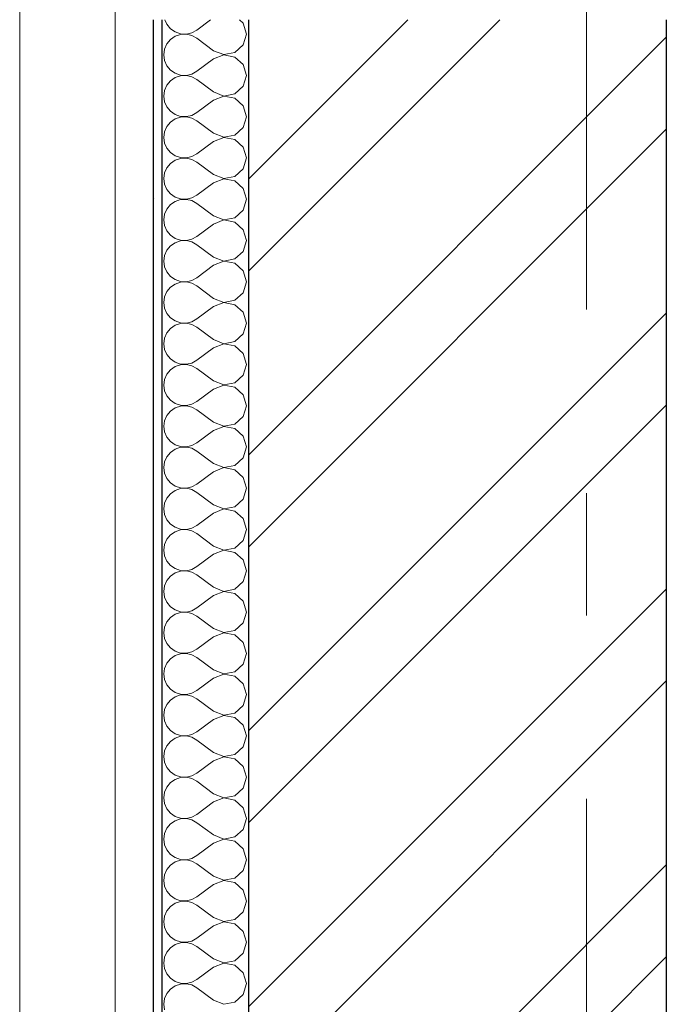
# Model space of a CAD drawing. Header units: millimetres. Extents: x -28821 to 130709, y -7627 to 10914.
# Tile 53 of 111: x 101356 to 102101, y -630 to 506. Entities that reach past the tile are written whole.
import ezdxf
from ezdxf.enums import TextEntityAlignment as Align

# ---------------------------------------------------------------- set-up
doc = ezdxf.new("R2010")
doc.units = ezdxf.units.MM
doc.header["$MEASUREMENT"] = 0
doc.set_wipeout_variables(frame=1)
doc.linetypes.add('Wipeout_Contour', pattern=[1000, 0, -1000])
doc.linetypes.add('Штрих-Штриховая', pattern=[1093.611073, 529.166651, -211.666656, 141.111112, -211.666656])
for name, color, linetype in [('Конструктив - Стены Несущие', 7, 'Continuous'), ('Новый_1 ВОДОСТОК', 7, 'Continuous'), ('Элемент Модели - Оси', 7, 'Continuous')]:
    doc.layers.add(name, color=color, linetype=linetype)
for name, color, linetype, lineweight in [('Конструктив - Стены Несущие_Ном._пера__101', 253, 'Continuous', 5), ('Конструктив - Стены Несущие_Ном._пера__21', 7, 'Continuous', 30), ('Новый_1 ВОДОСТОК_Ном._пера__141', 7, 'Continuous', 20), ('Элемент Модели - Оси_Ном._пера__1', 7, 'Continuous', 15), ('Элемент Модели - Оси_Ном._пера__2', 8, 'Continuous', 15)]:
    doc.layers.add(name, color=color, linetype=linetype, lineweight=lineweight)
doc.styles.add('СГЕНЕРИР_СТИЛЬ_1', font='arial.ttf')

# ---------------------------------------------------------------- blocks, each defined once
blk = doc.blocks.new('*X216', base_point=(127333.8, -3344.2))
at = {"layer": 'Конструктив - Стены Несущие_Ном._пера__101', "color": 253, "linetype": 'Continuous', "lineweight": 5}
for p, q in [((101523.1, 505.8), (101525.5, 500.5)), ((101525.5, 500.5), (101529.7, 495.4)), ((101575.9, 505.8), (101560, 493.9)), ((101613.6, 501.7), (101609.1, 505.8)), ((101617.2, 489.2), (101613.6, 501.7)), ((101529.7, 495.4), (101535.1, 491.7)), ((101535.1, 491.7), (101541.3, 489.6)), ((101541.3, 488.8), (101535.1, 486.7)), ((101541.3, 489.6), (101547.9, 489.3)), ((101547.9, 489.1), (101541.3, 488.8)), ((101547.9, 489.3), (101554.3, 490.8)), ((101554.3, 487.6), (101547.9, 489.1)), ((101554.3, 490.8), (101560, 493.9)), ((101613.6, 476.7), (101617.2, 489.2)), ((101525.5, 477.9), (101522.8, 471.9)), ((101529.7, 482.9), (101525.5, 477.9)), ((101535.1, 486.7), (101529.7, 482.9)), ((101560, 484.4), (101554.3, 487.6)), ((101579.1, 470.1), (101560, 484.4)), ((101522.8, 471.9), (101521.9, 465.4)), ((101579.1, 470.1), (101591.2, 465.5)), ((101591.2, 465.5), (101604, 467.9)), ((101604, 467.9), (101613.6, 476.7)), ((101521.9, 465.4), (101522.8, 458.9)), ((101522.8, 458.9), (101525.5, 452.8)), ((101579.1, 460.6), (101560, 446.3)), ((101591.2, 465.3), (101579.1, 460.6)), ((101604, 462.8), (101591.2, 465.3)), ((101613.6, 454.1), (101604, 462.8)), ((101525.5, 452.8), (101529.7, 447.8)), ((101529.7, 447.8), (101535.1, 444.1)), ((101535.1, 444.1), (101541.3, 442)), ((101547.9, 441.6), (101554.3, 443.1)), ((101554.3, 443.1), (101560, 446.3)), ((101617.2, 441.6), (101613.6, 454.1)), ((101529.7, 435.3), (101525.5, 430.3)), ((101535.1, 439), (101529.7, 435.3)), ((101541.3, 441.1), (101535.1, 439)), ((101541.3, 442), (101547.9, 441.6)), ((101547.9, 441.5), (101541.3, 441.1)), ((101554.3, 440), (101547.9, 441.5)), ((101560, 436.8), (101554.3, 440)), ((101579.1, 422.5), (101560, 436.8)), ((101613.6, 429), (101617.2, 441.6)), ((101522.8, 424.3), (101521.9, 417.7)), ((101525.5, 430.3), (101522.8, 424.3)), ((101579.1, 422.5), (101591.2, 417.8)), ((101591.2, 417.8), (101604, 420.3)), ((101604, 420.3), (101613.6, 429)), ((101521.9, 417.7), (101522.8, 411.2)), ((101522.8, 411.2), (101525.5, 405.2)), ((101579.1, 413), (101560, 398.7)), ((101591.2, 417.6), (101579.1, 413)), ((101604, 415.2), (101591.2, 417.6)), ((101613.6, 406.5), (101604, 415.2)), ((101525.5, 405.2), (101529.7, 400.2)), ((101529.7, 400.2), (101535.1, 396.4)), ((101554.3, 395.5), (101560, 398.7)), ((101617.2, 393.9), (101613.6, 406.5)), ((101529.7, 387.7), (101525.5, 382.6)), ((101535.1, 391.4), (101529.7, 387.7)), ((101535.1, 396.4), (101541.3, 394.3)), ((101541.3, 393.5), (101535.1, 391.4)), ((101541.3, 394.3), (101547.9, 394)), ((101547.9, 393.8), (101541.3, 393.5)), ((101547.9, 394), (101554.3, 395.5)), ((101554.3, 392.4), (101547.9, 393.8)), ((101560, 389.2), (101554.3, 392.4)), ((101579.1, 374.9), (101560, 389.2)), ((101613.6, 381.4), (101617.2, 393.9)), ((101522.8, 376.6), (101521.9, 370.1)), ((101525.5, 382.6), (101522.8, 376.6)), ((101579.1, 374.9), (101591.2, 370.2)), ((101604, 372.6), (101613.6, 381.4)), ((101521.9, 370.1), (101522.8, 363.6)), ((101522.8, 363.6), (101525.5, 357.6)), ((101579.1, 365.4), (101560, 351.1)), ((101591.2, 370), (101579.1, 365.4)), ((101591.2, 370.2), (101604, 372.6)), ((101604, 367.6), (101591.2, 370)), ((101613.6, 358.8), (101604, 367.6)), ((101525.5, 357.6), (101529.7, 352.5)), ((101529.7, 352.5), (101535.1, 348.8)), ((101617.2, 346.3), (101613.6, 358.8)), ((101535.1, 343.8), (101529.7, 340.1)), ((101535.1, 348.8), (101541.3, 346.7)), ((101541.3, 345.9), (101535.1, 343.8)), ((101541.3, 346.7), (101547.9, 346.4)), ((101547.9, 346.2), (101541.3, 345.9)), ((101547.9, 346.4), (101554.3, 347.9)), ((101554.3, 344.7), (101547.9, 346.2)), ((101554.3, 347.9), (101560, 351.1)), ((101560, 341.6), (101554.3, 344.7)), ((101579.1, 327.3), (101560, 341.6)), ((101613.6, 333.8), (101617.2, 346.3)), ((101525.5, 335), (101522.8, 329)), ((101529.7, 340.1), (101525.5, 335)), ((101604, 325), (101613.6, 333.8)), ((101522.8, 329), (101521.9, 322.5)), ((101521.9, 322.5), (101522.8, 316)), ((101579.1, 327.3), (101591.2, 322.6)), ((101591.2, 322.4), (101579.1, 317.7)), ((101591.2, 322.6), (101604, 325)), ((101604, 320), (101591.2, 322.4)), ((101613.6, 311.2), (101604, 320)), ((101522.8, 316), (101525.5, 310)), ((101525.5, 310), (101529.7, 304.9)), ((101579.1, 317.7), (101560, 303.5)), ((101617.2, 298.7), (101613.6, 311.2)), ((101529.7, 304.9), (101535.1, 301.2)), ((101535.1, 296.2), (101529.7, 292.5)), ((101535.1, 301.2), (101541.3, 299.1)), ((101541.3, 298.3), (101535.1, 296.2)), ((101541.3, 299.1), (101547.9, 298.8)), ((101547.9, 298.6), (101541.3, 298.3)), ((101547.9, 298.8), (101554.3, 300.3)), ((101554.3, 297.1), (101547.9, 298.6)), ((101554.3, 300.3), (101560, 303.5)), ((101560, 293.9), (101554.3, 297.1)), ((101613.6, 286.2), (101617.2, 298.7)), ((101525.5, 287.4), (101522.8, 281.4)), ((101529.7, 292.5), (101525.5, 287.4)), ((101579.1, 279.6), (101560, 293.9)), ((101604, 277.4), (101613.6, 286.2)), ((101522.8, 281.4), (101521.9, 274.9)), ((101521.9, 274.9), (101522.8, 268.4)), ((101579.1, 279.6), (101591.2, 275)), ((101591.2, 274.8), (101579.1, 270.1)), ((101591.2, 275), (101604, 277.4)), ((101604, 272.4), (101591.2, 274.8)), ((101522.8, 268.4), (101525.5, 262.4)), ((101525.5, 262.4), (101529.7, 257.3)), ((101579.1, 270.1), (101560, 255.8)), ((101613.6, 263.6), (101604, 272.4)), ((101617.2, 251.1), (101613.6, 263.6)), ((101529.7, 257.3), (101535.1, 253.6)), ((101535.1, 253.6), (101541.3, 251.5)), ((101541.3, 250.7), (101535.1, 248.6)), ((101541.3, 251.5), (101547.9, 251.2)), ((101547.9, 251), (101541.3, 250.7)), ((101547.9, 251.2), (101554.3, 252.7)), ((101554.3, 249.5), (101547.9, 251)), ((101554.3, 252.7), (101560, 255.8)), ((101613.6, 238.6), (101617.2, 251.1)), ((101525.5, 239.8), (101522.8, 233.8)), ((101529.7, 244.8), (101525.5, 239.8)), ((101535.1, 248.6), (101529.7, 244.8)), ((101560, 246.3), (101554.3, 249.5)), ((101579.1, 232), (101560, 246.3)), ((101604, 229.8), (101613.6, 238.6)), ((101522.8, 233.8), (101521.9, 227.3)), ((101521.9, 227.3), (101522.8, 220.8)), ((101579.1, 232), (101591.2, 227.4)), ((101591.2, 227.2), (101579.1, 222.5)), ((101591.2, 227.4), (101604, 229.8)), ((101604, 224.8), (101591.2, 227.2)), ((101522.8, 220.8), (101525.5, 214.8)), ((101579.1, 222.5), (101560, 208.2)), ((101613.6, 216), (101604, 224.8)), ((101617.2, 203.5), (101613.6, 216)), ((101525.5, 214.8), (101529.7, 209.7)), ((101529.7, 209.7), (101535.1, 206)), ((101535.1, 206), (101541.3, 203.9)), ((101547.9, 203.6), (101554.3, 205)), ((101554.3, 205), (101560, 208.2)), ((101529.7, 197.2), (101525.5, 192.2)), ((101535.1, 200.9), (101529.7, 197.2)), ((101541.3, 203), (101535.1, 200.9)), ((101541.3, 203.9), (101547.9, 203.6)), ((101547.9, 203.4), (101541.3, 203)), ((101554.3, 201.9), (101547.9, 203.4)), ((101560, 198.7), (101554.3, 201.9)), ((101579.1, 184.4), (101560, 198.7)), ((101613.6, 190.9), (101617.2, 203.5)), ((101522.8, 186.2), (101521.9, 179.6)), ((101525.5, 192.2), (101522.8, 186.2)), ((101579.1, 184.4), (101591.2, 179.7)), ((101591.2, 179.7), (101604, 182.2)), ((101604, 182.2), (101613.6, 190.9)), ((101521.9, 179.6), (101522.8, 173.1)), ((101522.8, 173.1), (101525.5, 167.1)), ((101579.1, 174.9), (101560, 160.6)), ((101591.2, 179.6), (101579.1, 174.9)), ((101604, 177.1), (101591.2, 179.6)), ((101613.6, 168.4), (101604, 177.1)), ((101525.5, 167.1), (101529.7, 162.1)), ((101529.7, 162.1), (101535.1, 158.4)), ((101554.3, 157.4), (101560, 160.6)), ((101617.2, 155.8), (101613.6, 168.4)), ((101529.7, 149.6), (101525.5, 144.5)), ((101535.1, 153.3), (101529.7, 149.6)), ((101535.1, 158.4), (101541.3, 156.3)), ((101541.3, 155.4), (101535.1, 153.3)), ((101541.3, 156.3), (101547.9, 155.9)), ((101547.9, 155.7), (101541.3, 155.4)), ((101547.9, 155.9), (101554.3, 157.4)), ((101554.3, 154.3), (101547.9, 155.7)), ((101560, 151.1), (101554.3, 154.3)), ((101579.1, 136.8), (101560, 151.1)), ((101613.6, 143.3), (101617.2, 155.8)), ((101522.8, 138.5), (101521.9, 132)), ((101525.5, 144.5), (101522.8, 138.5)), ((101579.1, 136.8), (101591.2, 132.1)), ((101604, 134.5), (101613.6, 143.3)), ((101521.9, 132), (101522.8, 125.5)), ((101522.8, 125.5), (101525.5, 119.5)), ((101579.1, 127.3), (101560, 113)), ((101591.2, 131.9), (101579.1, 127.3)), ((101591.2, 132.1), (101604, 134.5)), ((101604, 129.5), (101591.2, 131.9)), ((101613.6, 120.7), (101604, 129.5)), ((101525.5, 119.5), (101529.7, 114.5)), ((101529.7, 114.5), (101535.1, 110.7)), ((101617.2, 108.2), (101613.6, 120.7)), ((101535.1, 105.7), (101529.7, 102)), ((101535.1, 110.7), (101541.3, 108.6)), ((101541.3, 107.8), (101535.1, 105.7)), ((101541.3, 108.6), (101547.9, 108.3)), ((101547.9, 108.1), (101541.3, 107.8)), ((101547.9, 108.3), (101554.3, 109.8)), ((101554.3, 106.6), (101547.9, 108.1)), ((101554.3, 109.8), (101560, 113)), ((101560, 103.5), (101554.3, 106.6)), ((101579.1, 89.2), (101560, 103.5)), ((101613.6, 95.7), (101617.2, 108.2)), ((101522.8, 90.9), (101521.9, 84.4)), ((101525.5, 96.9), (101522.8, 90.9)), ((101529.7, 102), (101525.5, 96.9)), ((101604, 86.9), (101613.6, 95.7)), ((101521.9, 84.4), (101522.8, 77.9)), ((101579.1, 79.6), (101560, 65.4)), ((101579.1, 89.2), (101591.2, 84.5)), ((101591.2, 84.3), (101579.1, 79.6)), ((101591.2, 84.5), (101604, 86.9)), ((101604, 81.9), (101591.2, 84.3)), ((101613.6, 73.1), (101604, 81.9)), ((101522.8, 77.9), (101525.5, 71.9)), ((101525.5, 71.9), (101529.7, 66.8)), ((101617.2, 60.6), (101613.6, 73.1)), ((101529.7, 66.8), (101535.1, 63.1)), ((101535.1, 58.1), (101529.7, 54.4)), ((101535.1, 63.1), (101541.3, 61)), ((101541.3, 60.2), (101535.1, 58.1)), ((101541.3, 61), (101547.9, 60.7)), ((101547.9, 60.5), (101541.3, 60.2)), ((101547.9, 60.7), (101554.3, 62.2)), ((101554.3, 59), (101547.9, 60.5)), ((101554.3, 62.2), (101560, 65.4)), ((101560, 55.8), (101554.3, 59)), ((101613.6, 48.1), (101617.2, 60.6)), ((101525.5, 49.3), (101522.8, 43.3)), ((101529.7, 54.4), (101525.5, 49.3)), ((101579.1, 41.6), (101560, 55.8)), ((101604, 39.3), (101613.6, 48.1)), ((101522.8, 43.3), (101521.9, 36.8)), ((101521.9, 36.8), (101522.8, 30.3)), ((101579.1, 41.6), (101591.2, 36.9)), ((101591.2, 36.7), (101579.1, 32)), ((101591.2, 36.9), (101604, 39.3)), ((101604, 34.3), (101591.2, 36.7)), ((101613.6, 25.5), (101604, 34.3)), ((101522.8, 30.3), (101525.5, 24.3)), ((101525.5, 24.3), (101529.7, 19.2)), ((101579.1, 32), (101560, 17.7)), ((101617.2, 13), (101613.6, 25.5)), ((101529.7, 19.2), (101535.1, 15.5)), ((101535.1, 15.5), (101541.3, 13.4)), ((101541.3, 12.6), (101535.1, 10.5)), ((101541.3, 13.4), (101547.9, 13.1)), ((101547.9, 12.9), (101541.3, 12.6)), ((101547.9, 13.1), (101554.3, 14.6)), ((101554.3, 11.4), (101547.9, 12.9)), ((101554.3, 14.6), (101560, 17.7)), ((101560, 8.2), (101554.3, 11.4)), ((101613.6, 0.5), (101617.2, 13)), ((101525.5, 1.7), (101522.8, -4.3)), ((101529.7, 6.7), (101525.5, 1.7)), ((101535.1, 10.5), (101529.7, 6.7)), ((101579.1, -6.1), (101560, 8.2)), ((101604, -8.3), (101613.6, 0.5)), ((101522.8, -4.3), (101521.9, -10.8)), ((101521.9, -10.8), (101522.8, -17.3)), ((101579.1, -6.1), (101591.2, -10.7)), ((101591.2, -10.9), (101579.1, -15.6)), ((101591.2, -10.7), (101604, -8.3)), ((101604, -13.3), (101591.2, -10.9)), ((101522.8, -17.3), (101525.5, -23.3)), ((101579.1, -15.6), (101560, -29.9)), ((101613.6, -22.1), (101604, -13.3)), ((101617.2, -34.6), (101613.6, -22.1)), ((101525.5, -23.3), (101529.7, -28.4)), ((101529.7, -28.4), (101535.1, -32.1)), ((101535.1, -32.1), (101541.3, -34.2)), ((101547.9, -34.5), (101554.3, -33.1)), ((101554.3, -33.1), (101560, -29.9)), ((101529.7, -40.9), (101525.5, -45.9)), ((101535.1, -37.2), (101529.7, -40.9)), ((101541.3, -35.1), (101535.1, -37.2)), ((101541.3, -34.2), (101547.9, -34.5)), ((101547.9, -34.7), (101541.3, -35.1)), ((101554.3, -36.2), (101547.9, -34.7)), ((101560, -39.4), (101554.3, -36.2)), ((101579.1, -53.7), (101560, -39.4)), ((101613.6, -47.2), (101617.2, -34.6)), ((101522.8, -51.9), (101521.9, -58.4)), ((101525.5, -45.9), (101522.8, -51.9)), ((101579.1, -53.7), (101591.2, -58.4)), ((101591.2, -58.4), (101604, -55.9)), ((101604, -55.9), (101613.6, -47.2)), ((101521.9, -58.4), (101522.8, -65)), ((101522.8, -65), (101525.5, -71)), ((101579.1, -63.2), (101560, -77.5)), ((101591.2, -58.5), (101579.1, -63.2)), ((101604, -61), (101591.2, -58.5)), ((101613.6, -69.7), (101604, -61)), ((101525.5, -71), (101529.7, -76)), ((101529.7, -76), (101535.1, -79.7)), ((101554.3, -80.7), (101560, -77.5)), ((101617.2, -82.3), (101613.6, -69.7)), ((101529.7, -88.5), (101525.5, -93.5)), ((101535.1, -84.8), (101529.7, -88.5)), ((101535.1, -79.7), (101541.3, -81.8)), ((101541.3, -82.7), (101535.1, -84.8)), ((101541.3, -81.8), (101547.9, -82.2)), ((101547.9, -82.4), (101541.3, -82.7)), ((101547.9, -82.2), (101554.3, -80.7)), ((101554.3, -83.8), (101547.9, -82.4)), ((101560, -87), (101554.3, -83.8)), ((101579.1, -101.3), (101560, -87)), ((101613.6, -94.8), (101617.2, -82.3)), ((101522.8, -99.6), (101521.9, -106.1)), ((101525.5, -93.5), (101522.8, -99.6)), ((101579.1, -101.3), (101591.2, -106)), ((101604, -103.6), (101613.6, -94.8)), ((101521.9, -106.1), (101522.8, -112.6)), ((101522.8, -112.6), (101525.5, -118.6)), ((101579.1, -110.8), (101560, -125.1)), ((101591.2, -106.2), (101579.1, -110.8)), ((101591.2, -106), (101604, -103.6)), ((101604, -108.6), (101591.2, -106.2)), ((101613.6, -117.4), (101604, -108.6)), ((101525.5, -118.6), (101529.7, -123.6)), ((101529.7, -123.6), (101535.1, -127.4)), ((101617.2, -129.9), (101613.6, -117.4)), ((101529.7, -136.1), (101525.5, -141.2)), ((101535.1, -132.4), (101529.7, -136.1)), ((101535.1, -127.4), (101541.3, -129.5)), ((101541.3, -130.3), (101535.1, -132.4)), ((101541.3, -129.5), (101547.9, -129.8)), ((101547.9, -130), (101541.3, -130.3)), ((101547.9, -129.8), (101554.3, -128.3)), ((101554.3, -131.5), (101547.9, -130)), ((101554.3, -128.3), (101560, -125.1)), ((101560, -134.6), (101554.3, -131.5)), ((101579.1, -148.9), (101560, -134.6)), ((101613.6, -142.4), (101617.2, -129.9)), ((101522.8, -147.2), (101521.9, -153.7)), ((101525.5, -141.2), (101522.8, -147.2)), ((101604, -151.2), (101613.6, -142.4)), ((101521.9, -153.7), (101522.8, -160.2)), ((101579.1, -158.4), (101560, -172.7)), ((101579.1, -148.9), (101591.2, -153.6)), ((101591.2, -153.8), (101579.1, -158.4)), ((101591.2, -153.6), (101604, -151.2)), ((101604, -156.2), (101591.2, -153.8)), ((101613.6, -165), (101604, -156.2)), ((101522.8, -160.2), (101525.5, -166.2)), ((101525.5, -166.2), (101529.7, -171.3)), ((101617.2, -177.5), (101613.6, -165)), ((101529.7, -171.3), (101535.1, -175)), ((101535.1, -180), (101529.7, -183.7)), ((101535.1, -175), (101541.3, -177.1)), ((101541.3, -177.9), (101535.1, -180)), ((101541.3, -177.1), (101547.9, -177.4)), ((101547.9, -177.6), (101541.3, -177.9)), ((101547.9, -177.4), (101554.3, -175.9)), ((101554.3, -179.1), (101547.9, -177.6)), ((101554.3, -175.9), (101560, -172.7)), ((101560, -182.3), (101554.3, -179.1)), ((101613.6, -190), (101617.2, -177.5)), ((101525.5, -188.8), (101522.8, -194.8)), ((101529.7, -183.7), (101525.5, -188.8)), ((101579.1, -196.5), (101560, -182.3)), ((101604, -198.8), (101613.6, -190)), ((101522.8, -194.8), (101521.9, -201.3)), ((101521.9, -201.3), (101522.8, -207.8)), ((101579.1, -196.5), (101591.2, -201.2)), ((101591.2, -201.4), (101579.1, -206.1)), ((101591.2, -201.2), (101604, -198.8)), ((101604, -203.8), (101591.2, -201.4)), ((101613.6, -212.6), (101604, -203.8)), ((101522.8, -207.8), (101525.5, -213.8)), ((101525.5, -213.8), (101529.7, -218.9)), ((101579.1, -206.1), (101560, -220.4)), ((101617.2, -225.1), (101613.6, -212.6)), ((101529.7, -218.9), (101535.1, -222.6)), ((101535.1, -222.6), (101541.3, -224.7)), ((101541.3, -225.5), (101535.1, -227.6)), ((101541.3, -224.7), (101547.9, -225)), ((101547.9, -225.2), (101541.3, -225.5)), ((101547.9, -225), (101554.3, -223.5)), ((101554.3, -226.7), (101547.9, -225.2)), ((101554.3, -223.5), (101560, -220.4)), ((101560, -229.9), (101554.3, -226.7)), ((101613.6, -237.6), (101617.2, -225.1)), ((101525.5, -236.4), (101522.8, -242.4)), ((101529.7, -231.3), (101525.5, -236.4)), ((101535.1, -227.6), (101529.7, -231.3)), ((101579.1, -244.2), (101560, -229.9)), ((101604, -246.4), (101613.6, -237.6)), ((101522.8, -242.4), (101521.9, -248.9)), ((101521.9, -248.9), (101522.8, -255.4)), ((101579.1, -244.2), (101591.2, -248.8)), ((101591.2, -249), (101579.1, -253.7)), ((101591.2, -248.8), (101604, -246.4)), ((101604, -251.4), (101591.2, -249)), ((101522.8, -255.4), (101525.5, -261.4)), ((101579.1, -253.7), (101560, -268)), ((101613.6, -260.2), (101604, -251.4)), ((101617.2, -272.7), (101613.6, -260.2)), ((101525.5, -261.4), (101529.7, -266.5)), ((101529.7, -266.5), (101535.1, -270.2)), ((101535.1, -270.2), (101541.3, -272.3)), ((101541.3, -272.3), (101547.9, -272.6)), ((101547.9, -272.6), (101554.3, -271.1)), ((101554.3, -271.1), (101560, -268)), ((101529.7, -279), (101525.5, -284)), ((101535.1, -275.2), (101529.7, -279)), ((101541.3, -273.1), (101535.1, -275.2)), ((101547.9, -272.8), (101541.3, -273.1)), ((101554.3, -274.3), (101547.9, -272.8)), ((101560, -277.5), (101554.3, -274.3)), ((101579.1, -291.8), (101560, -277.5)), ((101613.6, -285.2), (101617.2, -272.7)), ((101522.8, -290), (101521.9, -296.5)), ((101525.5, -284), (101522.8, -290)), ((101579.1, -291.8), (101591.2, -296.4)), ((101591.2, -296.4), (101604, -294)), ((101604, -294), (101613.6, -285.2)), ((101521.9, -296.5), (101522.8, -303)), ((101522.8, -303), (101525.5, -309.1)), ((101579.1, -301.3), (101560, -315.6)), ((101591.2, -296.6), (101579.1, -301.3)), ((101604, -299.1), (101591.2, -296.6)), ((101613.6, -307.8), (101604, -299.1)), ((101525.5, -309.1), (101529.7, -314.1)), ((101529.7, -314.1), (101535.1, -317.8)), ((101535.1, -317.8), (101541.3, -319.9)), ((101554.3, -318.8), (101560, -315.6)), ((101617.2, -320.4), (101613.6, -307.8)), ((101529.7, -326.6), (101525.5, -331.6)), ((101535.1, -322.9), (101529.7, -326.6)), ((101541.3, -320.8), (101535.1, -322.9)), ((101541.3, -319.9), (101547.9, -320.3)), ((101547.9, -320.4), (101541.3, -320.8)), ((101547.9, -320.3), (101554.3, -318.8)), ((101554.3, -321.9), (101547.9, -320.4)), ((101560, -325.1), (101554.3, -321.9)), ((101579.1, -339.4), (101560, -325.1)), ((101613.6, -332.9), (101617.2, -320.4)), ((101522.8, -337.7), (101521.9, -344.2)), ((101525.5, -331.6), (101522.8, -337.7)), ((101579.1, -339.4), (101591.2, -344.1)), ((101604, -341.6), (101613.6, -332.9)), ((101521.9, -344.2), (101522.8, -350.7)), ((101522.8, -350.7), (101525.5, -356.7)), ((101579.1, -348.9), (101560, -363.2)), ((101591.2, -344.3), (101579.1, -348.9)), ((101591.2, -344.1), (101604, -341.6)), ((101604, -346.7), (101591.2, -344.3)), ((101613.6, -355.5), (101604, -346.7)), ((101525.5, -356.7), (101529.7, -361.7)), ((101529.7, -361.7), (101535.1, -365.5)), ((101554.3, -366.4), (101560, -363.2)), ((101617.2, -368), (101613.6, -355.5)), ((101529.7, -374.2), (101525.5, -379.3)), ((101535.1, -370.5), (101529.7, -374.2)), ((101535.1, -365.5), (101541.3, -367.6)), ((101541.3, -368.4), (101535.1, -370.5)), ((101541.3, -367.6), (101547.9, -367.9)), ((101547.9, -368.1), (101541.3, -368.4)), ((101547.9, -367.9), (101554.3, -366.4)), ((101554.3, -369.6), (101547.9, -368.1)), ((101560, -372.7), (101554.3, -369.6)), ((101579.1, -387), (101560, -372.7)), ((101613.6, -380.5), (101617.2, -368)), ((101522.8, -385.3), (101521.9, -391.8)), ((101525.5, -379.3), (101522.8, -385.3)), ((101604, -389.3), (101613.6, -380.5)), ((101521.9, -391.8), (101522.8, -398.3)), ((101579.1, -396.5), (101560, -410.8)), ((101579.1, -387), (101591.2, -391.7)), ((101591.2, -391.9), (101579.1, -396.5)), ((101591.2, -391.7), (101604, -389.3)), ((101604, -394.3), (101591.2, -391.9)), ((101613.6, -403.1), (101604, -394.3)), ((101522.8, -398.3), (101525.5, -404.3)), ((101525.5, -404.3), (101529.7, -409.4)), ((101617.2, -415.6), (101613.6, -403.1)), ((101529.7, -409.4), (101535.1, -413.1)), ((101535.1, -418.1), (101529.7, -421.8)), ((101535.1, -413.1), (101541.3, -415.2)), ((101541.3, -416), (101535.1, -418.1)), ((101541.3, -415.2), (101547.9, -415.5)), ((101547.9, -415.7), (101541.3, -416)), ((101547.9, -415.5), (101554.3, -414)), ((101554.3, -417.2), (101547.9, -415.7)), ((101554.3, -414), (101560, -410.8)), ((101560, -420.4), (101554.3, -417.2)), ((101613.6, -428.1), (101617.2, -415.6)), ((101525.5, -426.9), (101522.8, -432.9)), ((101529.7, -421.8), (101525.5, -426.9)), ((101579.1, -434.6), (101560, -420.4)), ((101604, -436.9), (101613.6, -428.1)), ((101522.8, -432.9), (101521.9, -439.4)), ((101521.9, -439.4), (101522.8, -445.9)), ((101579.1, -434.6), (101591.2, -439.3)), ((101591.2, -439.5), (101579.1, -444.2)), ((101591.2, -439.3), (101604, -436.9)), ((101604, -441.9), (101591.2, -439.5)), ((101613.6, -450.7), (101604, -441.9)), ((101522.8, -445.9), (101525.5, -451.9)), ((101525.5, -451.9), (101529.7, -457)), ((101579.1, -444.2), (101560, -458.4)), ((101617.2, -463.2), (101613.6, -450.7)), ((101529.7, -457), (101535.1, -460.7)), ((101535.1, -460.7), (101541.3, -462.8)), ((101541.3, -463.6), (101535.1, -465.7)), ((101541.3, -462.8), (101547.9, -463.1)), ((101547.9, -463.3), (101541.3, -463.6)), ((101547.9, -463.1), (101554.3, -461.6)), ((101554.3, -464.8), (101547.9, -463.3)), ((101554.3, -461.6), (101560, -458.4)), ((101560, -468), (101554.3, -464.8)), ((101613.6, -475.7), (101617.2, -463.2)), ((101525.5, -474.5), (101522.8, -480.5)), ((101529.7, -469.4), (101525.5, -474.5)), ((101535.1, -465.7), (101529.7, -469.4)), ((101579.1, -482.3), (101560, -468)), ((101604, -484.5), (101613.6, -475.7)), ((101522.8, -480.5), (101521.9, -487)), ((101521.9, -487), (101522.8, -493.5)), ((101579.1, -482.3), (101591.2, -486.9)), ((101591.2, -487.1), (101579.1, -491.8)), ((101591.2, -486.9), (101604, -484.5)), ((101604, -489.5), (101591.2, -487.1)), ((101522.8, -493.5), (101525.5, -499.5)), ((101525.5, -499.5), (101529.7, -504.6)), ((101579.1, -491.8), (101560, -506.1)), ((101613.6, -498.3), (101604, -489.5)), ((101617.2, -510.8), (101613.6, -498.3)), ((101529.7, -504.6), (101535.1, -508.3)), ((101535.1, -508.3), (101541.3, -510.4)), ((101541.3, -510.4), (101547.9, -510.7)), ((101547.9, -510.9), (101541.3, -511.2)), ((101547.9, -510.7), (101554.3, -509.2)), ((101554.3, -512.4), (101547.9, -510.9)), ((101554.3, -509.2), (101560, -506.1)), ((101613.6, -523.3), (101617.2, -510.8)), ((101525.5, -522.1), (101522.8, -528.1)), ((101529.7, -517.1), (101525.5, -522.1)), ((101535.1, -513.3), (101529.7, -517.1)), ((101541.3, -511.2), (101535.1, -513.3)), ((101560, -515.6), (101554.3, -512.4)), ((101579.1, -529.9), (101560, -515.6)), ((101522.8, -528.1), (101521.9, -534.6)), ((101579.1, -529.9), (101591.2, -534.5)), ((101591.2, -534.5), (101604, -532.1)), ((101604, -532.1), (101613.6, -523.3)), ((101521.9, -534.6), (101522.8, -541.1)), ((101522.8, -541.1), (101525.5, -547.2)), ((101579.1, -539.4), (101560, -553.7)), ((101591.2, -534.7), (101579.1, -539.4)), ((101604, -537.2), (101591.2, -534.7)), ((101613.6, -545.9), (101604, -537.2)), ((101525.5, -547.2), (101529.7, -552.2)), ((101529.7, -552.2), (101535.1, -555.9)), ((101535.1, -555.9), (101541.3, -558)), ((101554.3, -556.9), (101560, -553.7)), ((101617.2, -558.4), (101613.6, -545.9)), ((101529.7, -564.7), (101525.5, -569.7)), ((101535.1, -561), (101529.7, -564.7)), ((101541.3, -558.9), (101535.1, -561)), ((101541.3, -558), (101547.9, -558.4)), ((101547.9, -558.5), (101541.3, -558.9)), ((101547.9, -558.4), (101554.3, -556.9)), ((101554.3, -560), (101547.9, -558.5)), ((101560, -563.2), (101554.3, -560)), ((101579.1, -577.5), (101560, -563.2)), ((101613.6, -571), (101617.2, -558.4)), ((101522.8, -575.7), (101521.9, -582.3)), ((101525.5, -569.7), (101522.8, -575.7)), ((101579.1, -577.5), (101591.2, -582.2)), ((101604, -579.7), (101613.6, -571)), ((101521.9, -582.3), (101522.8, -588.8)), ((101522.8, -588.8), (101525.5, -594.8)), ((101579.1, -587), (101560, -601.3)), ((101591.2, -582.4), (101579.1, -587)), ((101591.2, -582.2), (101604, -579.7)), ((101604, -584.8), (101591.2, -582.4)), ((101613.6, -593.5), (101604, -584.8)), ((101525.5, -594.8), (101529.7, -599.8)), ((101529.7, -599.8), (101535.1, -603.6)), ((101554.3, -604.5), (101560, -601.3)), ((101617.2, -606.1), (101613.6, -593.5)), ((101529.7, -612.3), (101525.5, -617.4)), ((101535.1, -608.6), (101529.7, -612.3)), ((101535.1, -603.6), (101541.3, -605.7)), ((101541.3, -606.5), (101535.1, -608.6)), ((101541.3, -605.7), (101547.9, -606)), ((101547.9, -606.2), (101541.3, -606.5)), ((101547.9, -606), (101554.3, -604.5)), ((101554.3, -607.6), (101547.9, -606.2)), ((101560, -610.8), (101554.3, -607.6)), ((101579.1, -625.1), (101560, -610.8)), ((101613.6, -618.6), (101617.2, -606.1)), ((101522.8, -623.4), (101521.9, -629.9)), ((101525.5, -617.4), (101522.8, -623.4)), ((101604, -627.4), (101613.6, -618.6)), ((101521.9, -629.9), (101522.8, -636.4)), ((101579.1, -625.1), (101591.2, -629.8)), ((101591.2, -629.8), (101604, -627.4))]:
    blk.add_line(p, q, dxfattribs=at)
blk = doc.blocks.new('Элемент Разреза_165_4', base_point=(127333.8, -3344.2))
at = {"color": 254, "linetype": 'Wipeout_Contour', "lineweight": 0, "ltscale": 406204.301007}
blk.add_wipeout([(101509.5, 505.8), (101509.5, -3819.4), (101519.5, -3819.4), (101519.5, 505.8)], dxfattribs=at).dxf.layer = 'Конструктив - Стены Несущие'
at = {"color": 254, "linetype": 'Wipeout_Contour', "lineweight": 0, "ltscale": 407587.49289}
blk.add_wipeout([(101619.5, 505.8), (101619.5, -3819.4), (102101.4, -3819.4), (102101.4, 505.8)], dxfattribs=at).dxf.layer = 'Конструктив - Стены Несущие'
at = {"layer": 'Конструктив - Стены Несущие_Ном._пера__101', "linetype": 'Continuous', "lineweight": 5}
h = blk.add_hatch(dxfattribs=at)
h.set_pattern_fill('ШТУКАТУРКА__ГИПС_01_0004', color=253, style=0, pattern_type=2)
h.set_pattern_definition([(45, (127333.82, -2994.16), (-111.3693, 111.3693), [0, -105, 0, -157.5]), (110, (127683.82, -2994.16), (148.0016, 53.8682), [0, -77, 0, -133])])
h.paths.add_polyline_path([(101509.5, 505.8), (101509.5, -3819.4), (101519.5, -3819.4), (101519.5, 505.8)])
h = blk.add_hatch(dxfattribs=at)
h.set_pattern_fill('КИРПИЧ_01_0004', color=253, style=0, pattern_type=2)
h.set_pattern_definition([(45, (127333.82, -3344.16), (-159.099, 159.099), []), (45, (127280.79, -3291.13), (-159.099, 159.099), [])])
h.paths.add_polyline_path([(101619.5, 505.8), (101619.5, -3819.4), (102101.4, -3819.4), (102101.4, 505.8)])
at = {"layer": 'Конструктив - Стены Несущие_Ном._пера__21', "color": 7, "linetype": 'Continuous', "lineweight": 30}
for p, q in [((101509.5, 505.8), (101509.5, -3819.4)), ((102101.4, 505.8), (102101.4, -3819.4))]:
    blk.add_line(p, q, dxfattribs=at)
at = {"color": 254, "linetype": 'Wipeout_Contour', "lineweight": 0, "ltscale": 406424.222015}
blk.add_wipeout([(101519.5, 505.8), (101519.5, -3819.4), (101619.5, -3819.4), (101619.5, 505.8)], dxfattribs=at).dxf.layer = 'Конструктив - Стены Несущие'
at = {"layer": 'Конструктив - Стены Несущие_Ном._пера__21', "color": 7, "linetype": 'Continuous', "lineweight": 30}
for p, q in [((101519.5, 505.8), (101519.5, -3819.4)), ((101619.5, 505.8), (101619.5, -3819.4))]:
    blk.add_line(p, q, dxfattribs=at)
at = {"layer": 'Конструктив - Стены Несущие', "lineweight": 0}
blk.add_blockref('*X216', (127333.8, -3344.2), dxfattribs=at)
blk = doc.blocks.new('Элемент Разреза_314_4', base_point=(127333.8, -3344.2))
at = {"layer": 'Новый_1 ВОДОСТОК_Ном._пера__141', "color": 7, "linetype": 'Continuous', "lineweight": 20}
for p, q in [((101465.7, 6671), (101465.7, -3044.5)), ((101355.7, 1055.5), (101355.7, -914.5))]:
    blk.add_line(p, q, dxfattribs=at)
blk = doc.blocks.new('Стандартный Маркер Сетки[28]_4', base_point=(102009.5, 9155.8))
at = {"layer": 'Элемент Модели - Оси_Ном._пера__2', "color": 8, "linetype": 'Штрих-Штриховая', "lineweight": 15}
blk.add_line((102009.5, 8355.8), (102009.5, -5544.2), dxfattribs=at)
at = {"layer": 'Элемент Модели - Оси_Ном._пера__1', "color": 7, "lineweight": 15, "style": 'СГЕНЕРИР_СТИЛЬ_1'}
blk.add_attdef('AC_MarkerText_1', text='', height=350, rotation=360, dxfattribs=at).set_placement((102009.5, -6644.2), align=Align.TOP_CENTER)
blk = doc.blocks.new('Стандартный Маркер Сетки[30]_4', base_point=(102009.5, 9155.8))
at = {"layer": 'Элемент Модели - Оси_Ном._пера__2', "color": 8, "linetype": 'Штрих-Штриховая', "lineweight": 15}
blk.add_line((102009.5, 8355.8), (102009.5, -5544.2), dxfattribs=at)
at = {"layer": 'Элемент Модели - Оси_Ном._пера__1', "color": 7, "lineweight": 15, "style": 'СГЕНЕРИР_СТИЛЬ_1'}
blk.add_attdef('AC_MarkerText_1', text='', height=350, rotation=360, dxfattribs=at).set_placement((102009.5, -6644.2), align=Align.TOP_CENTER)

msp = doc.modelspace()

# ---------------------------------------------------------------- block references
at = {"layer": 'Конструктив - Стены Несущие', "lineweight": 0}
msp.add_blockref('Элемент Разреза_165_4', (127333.8, -3344.2), dxfattribs=at)
at = {"layer": 'Новый_1 ВОДОСТОК', "lineweight": 0}
msp.add_blockref('Элемент Разреза_314_4', (127333.8, -3344.2), dxfattribs=at)

# ---------------------------------------------------------------- next in the draw order: block references
at = {"layer": 'Элемент Модели - Оси', "color": 8, "linetype": 'Continuous', "lineweight": 15}
for name in ['Стандартный Маркер Сетки[28]_4', 'Стандартный Маркер Сетки[30]_4']:
    msp.add_blockref(name, (102009.5, 9155.8), dxfattribs=at)

doc.saveas('drawing.dxf')
